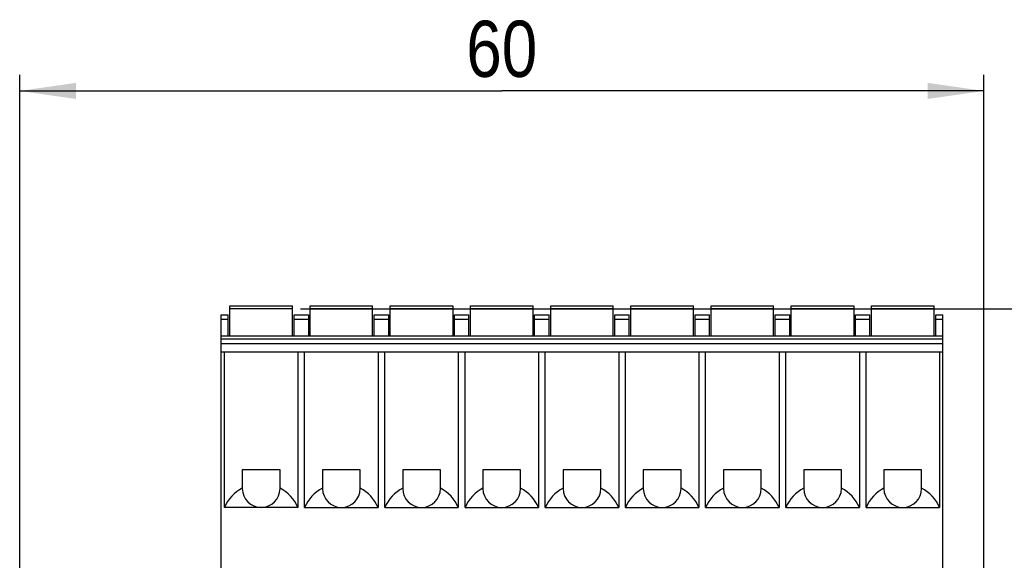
# Model space of a CAD drawing. Header units: millimetres. Extents: x 0 to 594, y 0 to 420.
# Tile 13 of 117: x 88 to 149, y 190 to 223. Entities that reach past the tile are written whole.
import ezdxf

# ---------------------------------------------------------------- set-up
doc = ezdxf.new("R2010")
doc.units = ezdxf.units.MM
doc.header["$LTSCALE"] = 32.67
doc.layers.get('0').update_dxf_attribs({"linetype": 'CONTINUOUS'})
doc.styles.get("Standard").update_dxf_attribs({"font": 'txt', "width": 0.85})
doc.dimstyles.new('DIMSTYLE_3', dxfattribs={"dimtxt": 3.5, "dimasz": 3.5, "dimexe": 1, "dimexo": 0.5, "dimgap": 0.875, "dimtad": 1, "dimdec": 1, "dimdsep": 46, "dimtxsty": 'STANDARD', "dimblk": '_FILLED', "dimblk1": '_FILLED', "dimblk2": '_FILLED', "dimcen": 0.09, "dimadec": 4, "dimazin": 2, "dimtp": 0.2, "dimtm": 0.2, "dimtfac": 1, "dimtdec": 1, "dimtofl": 0, "dimtmove": 0, "dimatfit": 3, "dimldrblk": '_FILLED', "dimfxl": 1, "dimtolj": 1, "dimarcsym": 0})
doc.dimstyles.new('DIMSTYLE_4', dxfattribs={"dimtxt": 3.5, "dimasz": 3.5, "dimexe": 1, "dimexo": 0.5, "dimgap": 0.875, "dimtad": 1, "dimdec": 0, "dimdsep": 46, "dimtxsty": 'STANDARD', "dimblk": '_FILLED', "dimblk1": '_FILLED', "dimblk2": '_FILLED', "dimcen": 0.09, "dimadec": 4, "dimazin": 2, "dimtp": 0.15, "dimtm": 0.15, "dimtfac": 1, "dimtdec": 0, "dimtofl": 0, "dimtmove": 0, "dimatfit": 3, "dimldrblk": '_FILLED', "dimfxl": 1, "dimtolj": 1, "dimarcsym": 0})

# ---------------------------------------------------------------- blocks, each defined once
blk = doc.blocks.new('_FILLED')
at = {"color": 0, "linetype": 'BYBLOCK'}
blk.add_solid([(0, 0), (-1, 0.143), (-1, -0.143)], dxfattribs=at)
blk = doc.blocks.new('*D2')
at = {"color": 2, "linetype": 'CONTINUOUS'}
for p, q in [((105.449, 205.467), (203.692, 205.467)), ((202.692, 205.467), (202.692, 125.293)), ((202.692, 45.12), (202.692, 125.293)), ((115.92, 45.12), (203.692, 45.12))]:
    blk.add_line(p, q, dxfattribs=at)
at = {"color": 2, "linetype": 'CONTINUOUS', "xscale": 3.5, "yscale": 3.5, "zscale": 3.5}
for p, rotation in [((202.692, 205.467), 90), ((202.692, 45.12), 270)]:
    blk.add_blockref('_FILLED', p, dxfattribs=dict(at, rotation=rotation))
at = {"color": 2, "linetype": 'CONTINUOUS', "insert": (198.317, 125.293), "char_height": 3.5, "width": 18, "attachment_point": 2, "rotation": 90, "line_spacing_factor": 0.9}
blk.add_mtext('160.3', dxfattribs=at)
blk = doc.blocks.new('*D3')
at = {"color": 2, "linetype": 'CONTINUOUS'}
for p, q in [((87.945, 185.863), (87.945, 220.045)), ((148.053, 185.667), (148.053, 220.045)), ((87.945, 219.045), (117.999, 219.045)), ((148.053, 219.045), (117.999, 219.045))]:
    blk.add_line(p, q, dxfattribs=at)
at = {"color": 2, "linetype": 'CONTINUOUS', "xscale": 3.5, "yscale": 3.5, "zscale": 3.5, "rotation": 180}
blk.add_blockref('_FILLED', (87.945, 219.045), dxfattribs=at)
at = {"color": 2, "linetype": 'CONTINUOUS', "xscale": 3.5, "yscale": 3.5, "zscale": 3.5}
blk.add_blockref('_FILLED', (148.053, 219.045), dxfattribs=at)
at = {"color": 2, "linetype": 'CONTINUOUS', "insert": (117.999, 223.42), "char_height": 3.5, "width": 8.25, "attachment_point": 2, "line_spacing_factor": 0.9}
blk.add_mtext('60', dxfattribs=at)

msp = doc.modelspace()

# ---------------------------------------------------------------- linework, layer by layer
at = {"color": 7, "linetype": 'CONTINUOUS'}
for p, q in [((101.04873, 203.79652), (101.04873, 205.66652)), ((101.04873, 205.66652), (104.94873, 205.66652)), ((104.94873, 203.79652), (104.94873, 205.66652)), ((106.04873, 203.79652), (106.04873, 205.66652)), ((106.04873, 205.66652), (109.94873, 205.66652)), ((109.94873, 203.79652), (109.94873, 205.66652)), ((111.04873, 203.79652), (111.04873, 205.66652)), ((111.04873, 205.66652), (114.94873, 205.66652)), ((114.94873, 205.66652), (114.94873, 203.79652)), ((116.04873, 203.79652), (116.04873, 205.66652)), ((116.04873, 205.66652), (119.94873, 205.66652)), ((119.94873, 203.79652), (119.94873, 205.66652)), ((121.04873, 203.79652), (121.04873, 205.66652)), ((121.04873, 205.66652), (124.94873, 205.66652)), ((124.94873, 203.79652), (124.94873, 205.66652)), ((126.04873, 203.79652), (126.04873, 205.66652)), ((126.04873, 205.66652), (129.94873, 205.66652)), ((129.94873, 203.79652), (129.94873, 205.66652)), ((131.04873, 203.79652), (131.04873, 205.66652)), ((131.04873, 205.66652), (134.94873, 205.66652)), ((134.94873, 203.79652), (134.94873, 205.66652)), ((136.04873, 203.79652), (136.04873, 205.66652)), ((136.04873, 205.66652), (139.94873, 205.66652)), ((139.94873, 205.66652), (139.94873, 203.79652)), ((141.04873, 203.79652), (141.04873, 205.66652)), ((141.04873, 205.66652), (144.94873, 205.66652)), ((144.94873, 203.79652), (144.94873, 205.66652)), ((100.49873, 188.36652), (100.49873, 205.09652)), ((100.49873, 205.09652), (100.94873, 205.09652)), ((100.94873, 203.79652), (100.94873, 205.09652)), ((105.04873, 203.79652), (105.04873, 205.09652)), ((105.04873, 205.09652), (105.94873, 205.09652)), ((105.94873, 205.09652), (105.94873, 203.79652)), ((110.04873, 203.79652), (110.04873, 205.09652)), ((110.04873, 205.09652), (110.94873, 205.09652)), ((110.94873, 203.79652), (110.94873, 205.09652)), ((115.04873, 203.79652), (115.04873, 205.09652)), ((115.04873, 205.09652), (115.94873, 205.09652)), ((115.94873, 203.79652), (115.94873, 205.09652)), ((120.04873, 203.79652), (120.04873, 205.09652)), ((120.04873, 205.09652), (120.94873, 205.09652)), ((120.94873, 203.79652), (120.94873, 205.09652)), ((125.04873, 203.79652), (125.04873, 205.09652)), ((125.04873, 205.09652), (125.94873, 205.09652)), ((125.94873, 203.79652), (125.94873, 205.09652)), ((130.04873, 203.79652), (130.04873, 205.09652)), ((130.04873, 205.09652), (130.94873, 205.09652)), ((130.94873, 203.79652), (130.94873, 205.09652)), ((135.04873, 203.79652), (135.04873, 205.09652)), ((135.04873, 205.09652), (135.94873, 205.09652)), ((135.94873, 203.79652), (135.94873, 205.09652)), ((140.04873, 203.79652), (140.04873, 205.09652)), ((140.04873, 205.09652), (140.94873, 205.09652)), ((140.94873, 203.79652), (140.94873, 205.09652)), ((145.04873, 203.79652), (145.04873, 205.09652)), ((145.04873, 205.09652), (145.49873, 205.09652)), ((145.49873, 188.36652), (145.49873, 205.09652)), ((100.49873, 203.79652), (145.49873, 203.79652)), ((100.49873, 203.59652), (145.49873, 203.59652)), ((100.49873, 202.79652), (145.49873, 202.79652)), ((100.70744, 193.09652), (100.70744, 202.79652)), ((105.29002, 202.79652), (105.29002, 193.09652)), ((105.70744, 193.09652), (105.70744, 202.79652)), ((110.29002, 202.79652), (110.29002, 193.09652)), ((110.70744, 193.09652), (110.70744, 202.79652)), ((115.29002, 202.79652), (115.29002, 193.09652)), ((115.70744, 193.09652), (115.70744, 202.79652)), ((120.29002, 202.79652), (120.29002, 193.09652)), ((120.70744, 193.09652), (120.70744, 202.79652)), ((125.29002, 202.79652), (125.29002, 193.09652)), ((125.70744, 193.09652), (125.70744, 202.79652)), ((130.29002, 202.79652), (130.29002, 193.09652)), ((130.70744, 193.09652), (130.70744, 202.79652)), ((135.29002, 202.79652), (135.29002, 193.09652)), ((135.70744, 193.09652), (135.70744, 202.79652)), ((140.29002, 202.79652), (140.29002, 193.09652)), ((140.70744, 193.09652), (140.70744, 202.79652)), ((145.29002, 202.79652), (145.29002, 193.09652)), ((101.82373, 195.44652), (101.82373, 194.27152)), ((104.17373, 195.44652), (101.82373, 195.44652)), ((104.17373, 194.27152), (104.17373, 195.44652)), ((106.82373, 195.44652), (106.82373, 194.27152)), ((109.17373, 195.44652), (106.82373, 195.44652)), ((109.17373, 194.27152), (109.17373, 195.44652)), ((111.82373, 195.44652), (111.82373, 194.27152)), ((114.17373, 195.44652), (111.82373, 195.44652)), ((114.17373, 194.27152), (114.17373, 195.44652)), ((116.82373, 195.44652), (116.82373, 194.27152)), ((119.17373, 195.44652), (116.82373, 195.44652)), ((119.17373, 194.27152), (119.17373, 195.44652)), ((121.82373, 195.44652), (121.82373, 194.27152)), ((124.17373, 195.44652), (121.82373, 195.44652)), ((124.17373, 194.27152), (124.17373, 195.44652)), ((126.82373, 195.44652), (126.82373, 194.27152)), ((129.17373, 195.44652), (126.82373, 195.44652)), ((129.17373, 194.27152), (129.17373, 195.44652)), ((131.82373, 195.44652), (131.82373, 194.27152)), ((134.17373, 195.44652), (131.82373, 195.44652)), ((134.17373, 194.27152), (134.17373, 195.44652)), ((136.82373, 195.44652), (136.82373, 194.27152)), ((139.17373, 195.44652), (136.82373, 195.44652)), ((139.17373, 194.27152), (139.17373, 195.44652)), ((141.82373, 195.44652), (141.82373, 194.27152)), ((144.17373, 195.44652), (141.82373, 195.44652)), ((144.17373, 194.27152), (144.17373, 195.44652)), ((105.29002, 193.09652), (100.70744, 193.09652)), ((105.70744, 193.09652), (110.29002, 193.09652)), ((110.70744, 193.09652), (115.29002, 193.09652)), ((115.70744, 193.09652), (120.29002, 193.09652)), ((120.70744, 193.09652), (125.29002, 193.09652)), ((125.70744, 193.09652), (130.29002, 193.09652)), ((130.70744, 193.09652), (135.29002, 193.09652)), ((135.70744, 193.09652), (140.29002, 193.09652)), ((140.70744, 193.09652), (145.29002, 193.09652))]:
    msp.add_line(p, q, dxfattribs=at)
at = {"color": 9, "linetype": 'CONTINUOUS'}
for p, q in [((104.94873, 205.46652), (101.04873, 205.46652)), ((109.94873, 205.46652), (106.04873, 205.46652)), ((114.94873, 205.46652), (111.04873, 205.46652)), ((119.94873, 205.46652), (116.04873, 205.46652)), ((124.94873, 205.46652), (121.04873, 205.46652)), ((129.94873, 205.46652), (126.04873, 205.46652)), ((134.94873, 205.46652), (131.04873, 205.46652)), ((139.94873, 205.46652), (136.04873, 205.46652)), ((144.94873, 205.46652), (141.04873, 205.46652)), ((100.94873, 204.79652), (100.49873, 204.79652)), ((105.94873, 204.79652), (105.04873, 204.79652)), ((110.94873, 204.79652), (110.04873, 204.79652)), ((115.94873, 204.79652), (115.04873, 204.79652)), ((120.94873, 204.79652), (120.04873, 204.79652)), ((125.94873, 204.79652), (125.04873, 204.79652)), ((130.94873, 204.79652), (130.04873, 204.79652)), ((135.94873, 204.79652), (135.04873, 204.79652)), ((140.94873, 204.79652), (140.04873, 204.79652)), ((145.49873, 204.79652), (145.04873, 204.79652)), ((145.49873, 203.29652), (100.49873, 203.29652))]:
    msp.add_line(p, q, dxfattribs=at)
at = {"color": 7, "linetype": 'CONTINUOUS'}
for centre in [(102.99873, 194.27152), (107.99873, 194.27152), (112.99873, 194.27152), (117.99873, 194.27152), (122.99873, 194.27152), (127.99873, 194.27152), (132.99873, 194.27152), (137.99873, 194.27152), (142.99873, 194.27152)]:
    msp.add_arc(centre, 1.175, 180, 360, dxfattribs=at)
for centre, start_param, end_param in [((102.99873, 192.09652), 2.0600871, 2.73007581), ((102.99873, 192.09652), 0.41151685, 1.08150555), ((107.99873, 192.09652), 2.0600871, 2.73007581), ((107.99873, 192.09652), 0.41151685, 1.08150555), ((112.99873, 192.09652), 2.0600871, 2.73007581), ((112.99873, 192.09652), 0.41151685, 1.08150555), ((117.99873, 192.09652), 2.0600871, 2.73007581), ((117.99873, 192.09652), 0.41151685, 1.08150555), ((122.99873, 192.09652), 2.0600871, 2.73007581), ((122.99873, 192.09652), 0.41151685, 1.08150555), ((127.99873, 192.09652), 2.0600871, 2.73007581), ((127.99873, 192.09652), 0.41151685, 1.08150555), ((132.99873, 192.09652), 2.0600871, 2.73007581), ((132.99873, 192.09652), 0.41151685, 1.08150555), ((137.99873, 192.09652), 2.0600871, 2.73007581), ((137.99873, 192.09652), 0.41151685, 1.08150555), ((142.99873, 192.09652), 2.0600871, 2.73007581), ((142.99873, 192.09652), 0.41151685, 1.08150555)]:
    msp.add_ellipse(centre, major_axis=(2.5, 0), ratio=1, start_param=start_param, end_param=end_param, dxfattribs=at)

# ---------------------------------------------------------------- dimensions: what is measured, and where the dimension line sits
at = {"color": 2, "linetype": 'CONTINUOUS'}
dim = msp.add_linear_dim(base=(148.05273, 219.04453), p1=(87.94472, 185.36294), p2=(148.05273, 185.16652), dimstyle='DIMSTYLE_4', dxfattribs=at)
dim.commit()
dim.dimension.update_dxf_attribs({"geometry": '*D3', "text_midpoint": (117.49873, 219.04453), "dimtype": 160})
dim = msp.add_linear_dim(base=(202.69189, 205.46652), p1=(115.4203, 45.12018), p2=(104.94873, 205.46652), angle=90, dimstyle='DIMSTYLE_3', dxfattribs=at)
dim.commit()
dim.dimension.update_dxf_attribs({"geometry": '*D2', "text_midpoint": (202.69189, 124.79335), "dimtype": 160})

doc.saveas('drawing.dxf')
